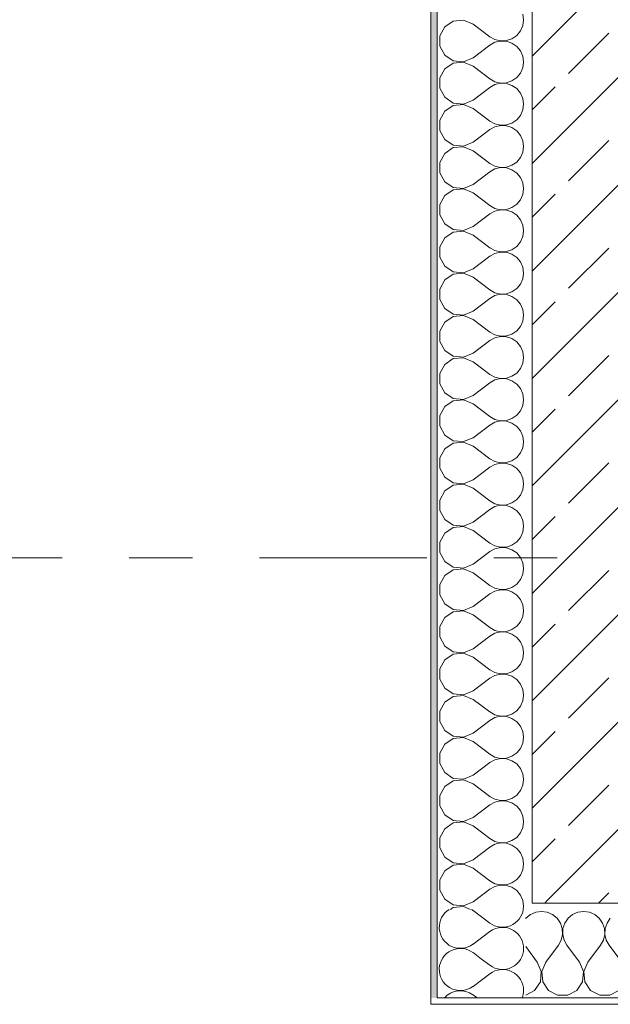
# Model space of a CAD drawing. Header units: metres. Extents: x -3.6 to 84.5, y -11 to 16.8.
# Tile 3 of 256: x -0.8 to 0.1, y -0.2 to 1.4. Entities that reach past the tile are written whole.
import ezdxf

# ---------------------------------------------------------------- set-up
doc = ezdxf.new("R2010")
doc.units = ezdxf.units.M
doc.header["$MEASUREMENT"] = 0
doc.linetypes.add('Strichlinie doppelt', pattern=[0.546806, 0.264583, -0.105833, 0.070556, -0.105833])
doc.layers.add('451 - Universal.Achsen Raster', color=7, linetype='Continuous')
doc.layers.add('604 - Struktur.Wand Aussen', color=7, linetype='Continuous')
pattern_1 = [(0, (0, 0), (0, 0.0866025), [0, -0.05]), (0, (0.025, 0.0433), (0, 0.0866025), [0, -0.05])]
pattern_2 = [(45, (0, 0), (-0.0848528, 0.0848528), []), (45, (-0.04243, 0.04243), (-0.0848528, 0.0848528), [0.09, -0.03])]

# ---------------------------------------------------------------- blocks, each defined once
blk = doc.blocks.new('*X10')
at = {"layer": '604 - Struktur.Wand Aussen', "color": 7, "linetype": 'Continuous', "lineweight": 5}
for p, q in [((-0.0948, -0.0835), (-0.0817, -0.0933)), ((-0.1083, -0.1267), (-0.0817, -0.1067)), ((-0.1083, -0.14), (-0.1017, -0.145))]:
    blk.add_line(p, q, dxfattribs=at)
for centre, start, end in [((-0.0617, -0.0667), 0, 58.2098), ((-0.0617, -0.0667), 233.1301, 0), ((-0.0617, -0.1333), 0, 126.8699), ((-0.1283, -0.1667), 53.1301, 139.4584), ((-0.1283, -0.1), 239.1821, 306.8699), ((-0.0617, -0.1333), 339.5127, 0)]:
    blk.add_arc(centre, 0.0333, start, end, dxfattribs=at)
blk = doc.blocks.new('*X11')
at = {"layer": '604 - Struktur.Wand Aussen', "color": 7, "linetype": 'Continuous', "lineweight": 5}
for p, q in [((-0.0283, 1.4), (-0.0296, 1.4091)), ((-0.0296, 1.3909), (-0.0283, 1.4)), ((-0.153, 1.3891), (-0.1607, 1.3748)), ((-0.1395, 1.3981), (-0.153, 1.3891)), ((-0.1233, 1.3996), (-0.1395, 1.3981)), ((-0.1083, 1.3933), (-0.1233, 1.3996)), ((-0.1083, 1.3933), (-0.0817, 1.3733)), ((-0.0333, 1.3825), (-0.0296, 1.3909)), ((-0.1607, 1.3748), (-0.1607, 1.3585)), ((-0.0817, 1.3733), (-0.0736, 1.3689)), ((-0.0736, 1.3689), (-0.0647, 1.3668)), ((-0.0555, 1.3672), (-0.0468, 1.3702)), ((-0.0468, 1.3702), (-0.0392, 1.3754)), ((-0.0392, 1.3754), (-0.0333, 1.3825)), ((-0.1607, 1.3585), (-0.153, 1.3442)), ((-0.1083, 1.34), (-0.0817, 1.36)), ((-0.0736, 1.3645), (-0.0817, 1.36)), ((-0.0647, 1.3665), (-0.0736, 1.3645)), ((-0.0647, 1.3668), (-0.0555, 1.3672)), ((-0.0555, 1.3661), (-0.0647, 1.3665)), ((-0.0468, 1.3631), (-0.0555, 1.3661)), ((-0.0392, 1.3579), (-0.0468, 1.3631)), ((-0.0333, 1.3509), (-0.0392, 1.3579)), ((-0.153, 1.3442), (-0.1395, 1.3352)), ((-0.1233, 1.3337), (-0.1083, 1.34)), ((-0.0296, 1.3424), (-0.0333, 1.3509)), ((-0.0283, 1.3333), (-0.0296, 1.3424)), ((-0.153, 1.3224), (-0.1607, 1.3081)), ((-0.1395, 1.3314), (-0.153, 1.3224)), ((-0.1395, 1.3352), (-0.1233, 1.3337)), ((-0.1233, 1.333), (-0.1395, 1.3314)), ((-0.1083, 1.3267), (-0.1233, 1.333)), ((-0.1083, 1.3267), (-0.0817, 1.3067)), ((-0.0333, 1.3158), (-0.0296, 1.3242)), ((-0.0296, 1.3242), (-0.0283, 1.3333)), ((-0.1607, 1.3081), (-0.1607, 1.2919)), ((-0.0817, 1.3067), (-0.0736, 1.3022)), ((-0.0468, 1.3035), (-0.0392, 1.3087)), ((-0.0392, 1.3087), (-0.0333, 1.3158)), ((-0.1607, 1.2919), (-0.153, 1.2776)), ((-0.1083, 1.2733), (-0.0817, 1.2933)), ((-0.0736, 1.2978), (-0.0817, 1.2933)), ((-0.0736, 1.3022), (-0.0647, 1.3001)), ((-0.0647, 1.2999), (-0.0736, 1.2978)), ((-0.0647, 1.3001), (-0.0555, 1.3006)), ((-0.0555, 1.2994), (-0.0647, 1.2999)), ((-0.0555, 1.3006), (-0.0468, 1.3035)), ((-0.0468, 1.2965), (-0.0555, 1.2994)), ((-0.0392, 1.2913), (-0.0468, 1.2965)), ((-0.0333, 1.2842), (-0.0392, 1.2913)), ((-0.153, 1.2776), (-0.1395, 1.2686)), ((-0.0296, 1.2758), (-0.0333, 1.2842)), ((-0.0283, 1.2667), (-0.0296, 1.2758)), ((-0.1395, 1.2648), (-0.153, 1.2558)), ((-0.1395, 1.2686), (-0.1233, 1.267)), ((-0.1233, 1.2663), (-0.1395, 1.2648)), ((-0.1233, 1.267), (-0.1083, 1.2733)), ((-0.1083, 1.26), (-0.1233, 1.2663)), ((-0.1083, 1.26), (-0.0817, 1.24)), ((-0.0296, 1.2576), (-0.0283, 1.2667)), ((-0.153, 1.2558), (-0.1607, 1.2415)), ((-0.0392, 1.2421), (-0.0333, 1.2491)), ((-0.0333, 1.2491), (-0.0296, 1.2576)), ((-0.1607, 1.2415), (-0.1607, 1.2252)), ((-0.0817, 1.24), (-0.0736, 1.2355)), ((-0.0736, 1.2311), (-0.0817, 1.2267)), ((-0.0736, 1.2355), (-0.0647, 1.2335)), ((-0.0647, 1.2332), (-0.0736, 1.2311)), ((-0.0647, 1.2335), (-0.0555, 1.2339)), ((-0.0555, 1.2328), (-0.0647, 1.2332)), ((-0.0555, 1.2339), (-0.0468, 1.2369)), ((-0.0468, 1.2298), (-0.0555, 1.2328)), ((-0.0468, 1.2369), (-0.0392, 1.2421)), ((-0.0392, 1.2246), (-0.0468, 1.2298)), ((-0.1607, 1.2252), (-0.153, 1.2109)), ((-0.1083, 1.2067), (-0.0817, 1.2267)), ((-0.0333, 1.2175), (-0.0392, 1.2246)), ((-0.0296, 1.2091), (-0.0333, 1.2175)), ((-0.153, 1.2109), (-0.1395, 1.2019)), ((-0.1395, 1.1981), (-0.153, 1.1891)), ((-0.1395, 1.2019), (-0.1233, 1.2004)), ((-0.1233, 1.1996), (-0.1395, 1.1981)), ((-0.1233, 1.2004), (-0.1083, 1.2067)), ((-0.1083, 1.1933), (-0.1233, 1.1996)), ((-0.0283, 1.2), (-0.0296, 1.2091)), ((-0.0296, 1.1909), (-0.0283, 1.2)), ((-0.153, 1.1891), (-0.1607, 1.1748)), ((-0.1083, 1.1933), (-0.0817, 1.1733)), ((-0.0392, 1.1754), (-0.0333, 1.1825)), ((-0.0333, 1.1825), (-0.0296, 1.1909)), ((-0.1607, 1.1748), (-0.1607, 1.1585)), ((-0.0817, 1.1733), (-0.0736, 1.1689)), ((-0.0736, 1.1689), (-0.0647, 1.1668)), ((-0.0647, 1.1665), (-0.0736, 1.1645)), ((-0.0647, 1.1668), (-0.0555, 1.1672)), ((-0.0555, 1.1661), (-0.0647, 1.1665)), ((-0.0555, 1.1672), (-0.0468, 1.1702)), ((-0.0468, 1.1702), (-0.0392, 1.1754)), ((-0.1607, 1.1585), (-0.153, 1.1442)), ((-0.1083, 1.14), (-0.0817, 1.16)), ((-0.0736, 1.1645), (-0.0817, 1.16)), ((-0.0468, 1.1631), (-0.0555, 1.1661)), ((-0.0392, 1.1579), (-0.0468, 1.1631)), ((-0.0333, 1.1509), (-0.0392, 1.1579)), ((-0.0296, 1.1424), (-0.0333, 1.1509)), ((-0.153, 1.1442), (-0.1395, 1.1352)), ((-0.1233, 1.1337), (-0.1083, 1.14)), ((-0.0283, 1.1333), (-0.0296, 1.1424)), ((-0.153, 1.1224), (-0.1607, 1.1081)), ((-0.1395, 1.1314), (-0.153, 1.1224)), ((-0.1395, 1.1352), (-0.1233, 1.1337)), ((-0.1233, 1.133), (-0.1395, 1.1314)), ((-0.1083, 1.1267), (-0.1233, 1.133)), ((-0.1083, 1.1267), (-0.0817, 1.1067)), ((-0.0333, 1.1158), (-0.0296, 1.1242)), ((-0.0296, 1.1242), (-0.0283, 1.1333)), ((-0.1607, 1.1081), (-0.1607, 1.0919)), ((-0.0817, 1.1067), (-0.0736, 1.1022)), ((-0.0468, 1.1035), (-0.0392, 1.1087)), ((-0.0392, 1.1087), (-0.0333, 1.1158)), ((-0.1607, 1.0919), (-0.153, 1.0776)), ((-0.1083, 1.0733), (-0.0817, 1.0933)), ((-0.0736, 1.0978), (-0.0817, 1.0933)), ((-0.0736, 1.1022), (-0.0647, 1.1001)), ((-0.0647, 1.0999), (-0.0736, 1.0978)), ((-0.0647, 1.1001), (-0.0555, 1.1006)), ((-0.0555, 1.0994), (-0.0647, 1.0999)), ((-0.0555, 1.1006), (-0.0468, 1.1035)), ((-0.0468, 1.0965), (-0.0555, 1.0994)), ((-0.0392, 1.0913), (-0.0468, 1.0965)), ((-0.0333, 1.0842), (-0.0392, 1.0913)), ((-0.153, 1.0776), (-0.1395, 1.0686)), ((-0.1233, 1.067), (-0.1083, 1.0733)), ((-0.0296, 1.0758), (-0.0333, 1.0842)), ((-0.0283, 1.0667), (-0.0296, 1.0758)), ((-0.1395, 1.0648), (-0.153, 1.0558)), ((-0.1395, 1.0686), (-0.1233, 1.067)), ((-0.1233, 1.0663), (-0.1395, 1.0648)), ((-0.1083, 1.06), (-0.1233, 1.0663)), ((-0.1083, 1.06), (-0.0817, 1.04)), ((-0.0333, 1.0491), (-0.0296, 1.0576)), ((-0.0296, 1.0576), (-0.0283, 1.0667)), ((-0.153, 1.0558), (-0.1607, 1.0415)), ((-0.0468, 1.0369), (-0.0392, 1.0421)), ((-0.0392, 1.0421), (-0.0333, 1.0491)), ((-0.1607, 1.0415), (-0.1607, 1.0252)), ((-0.1083, 1.0067), (-0.0817, 1.0267)), ((-0.0817, 1.04), (-0.0736, 1.0355)), ((-0.0736, 1.0311), (-0.0817, 1.0267)), ((-0.0736, 1.0355), (-0.0647, 1.0335)), ((-0.0647, 1.0332), (-0.0736, 1.0311)), ((-0.0647, 1.0335), (-0.0555, 1.0339)), ((-0.0555, 1.0328), (-0.0647, 1.0332)), ((-0.0555, 1.0339), (-0.0468, 1.0369)), ((-0.0468, 1.0298), (-0.0555, 1.0328)), ((-0.0392, 1.0246), (-0.0468, 1.0298)), ((-0.1607, 1.0252), (-0.153, 1.0109)), ((-0.153, 1.0109), (-0.1395, 1.0019)), ((-0.0333, 1.0175), (-0.0392, 1.0246)), ((-0.0296, 1.0091), (-0.0333, 1.0175)), ((-0.1395, 0.9981), (-0.153, 0.9891)), ((-0.1395, 1.0019), (-0.1233, 1.0004)), ((-0.1233, 0.9996), (-0.1395, 0.9981)), ((-0.1233, 1.0004), (-0.1083, 1.0067)), ((-0.1083, 0.9933), (-0.1233, 0.9996)), ((-0.0283, 1), (-0.0296, 1.0091)), ((-0.0296, 0.9909), (-0.0283, 1)), ((-0.153, 0.9891), (-0.1607, 0.9748)), ((-0.1083, 0.9933), (-0.0817, 0.9733)), ((-0.0392, 0.9754), (-0.0333, 0.9825)), ((-0.0333, 0.9825), (-0.0296, 0.9909)), ((-0.1607, 0.9748), (-0.1607, 0.9585)), ((-0.0817, 0.9733), (-0.0736, 0.9689)), ((-0.0736, 0.9645), (-0.0817, 0.96)), ((-0.0736, 0.9689), (-0.0647, 0.9668)), ((-0.0647, 0.9665), (-0.0736, 0.9645)), ((-0.0647, 0.9668), (-0.0555, 0.9672)), ((-0.0555, 0.9661), (-0.0647, 0.9665)), ((-0.0555, 0.9672), (-0.0468, 0.9702)), ((-0.0468, 0.9631), (-0.0555, 0.9661)), ((-0.0468, 0.9702), (-0.0392, 0.9754)), ((-0.1607, 0.9585), (-0.153, 0.9442)), ((-0.1083, 0.94), (-0.0817, 0.96)), ((-0.0392, 0.9579), (-0.0468, 0.9631)), ((-0.0333, 0.9509), (-0.0392, 0.9579)), ((-0.0296, 0.9424), (-0.0333, 0.9509)), ((-0.153, 0.9442), (-0.1395, 0.9352)), ((-0.1395, 0.9352), (-0.1233, 0.9337)), ((-0.1233, 0.9337), (-0.1083, 0.94)), ((-0.0283, 0.9333), (-0.0296, 0.9424)), ((-0.0296, 0.9242), (-0.0283, 0.9333)), ((-0.153, 0.9224), (-0.1607, 0.9081)), ((-0.1395, 0.9314), (-0.153, 0.9224)), ((-0.1233, 0.933), (-0.1395, 0.9314)), ((-0.1083, 0.9267), (-0.1233, 0.933)), ((-0.1083, 0.9267), (-0.0817, 0.9067)), ((-0.0333, 0.9158), (-0.0296, 0.9242)), ((-0.1607, 0.9081), (-0.1607, 0.8919)), ((-0.0817, 0.9067), (-0.0736, 0.9022)), ((-0.0736, 0.9022), (-0.0647, 0.9001)), ((-0.0555, 0.9006), (-0.0468, 0.9035)), ((-0.0468, 0.9035), (-0.0392, 0.9087)), ((-0.0392, 0.9087), (-0.0333, 0.9158)), ((-0.1607, 0.8919), (-0.153, 0.8776)), ((-0.1083, 0.8733), (-0.0817, 0.8933)), ((-0.0736, 0.8978), (-0.0817, 0.8933)), ((-0.0647, 0.8999), (-0.0736, 0.8978)), ((-0.0647, 0.9001), (-0.0555, 0.9006)), ((-0.0555, 0.8994), (-0.0647, 0.8999)), ((-0.0468, 0.8965), (-0.0555, 0.8994)), ((-0.0392, 0.8913), (-0.0468, 0.8965)), ((-0.0333, 0.8842), (-0.0392, 0.8913)), ((-0.153, 0.8776), (-0.1395, 0.8686)), ((-0.1233, 0.867), (-0.1083, 0.8733)), ((-0.0296, 0.8758), (-0.0333, 0.8842)), ((-0.0283, 0.8667), (-0.0296, 0.8758)), ((-0.153, 0.8558), (-0.1607, 0.8415)), ((-0.1395, 0.8648), (-0.153, 0.8558)), ((-0.1395, 0.8686), (-0.1233, 0.867)), ((-0.1233, 0.8663), (-0.1395, 0.8648)), ((-0.1083, 0.86), (-0.1233, 0.8663)), ((-0.1083, 0.86), (-0.0817, 0.84)), ((-0.0333, 0.8491), (-0.0296, 0.8576)), ((-0.0296, 0.8576), (-0.0283, 0.8667)), ((-0.1607, 0.8415), (-0.1607, 0.8252)), ((-0.0817, 0.84), (-0.0736, 0.8355)), ((-0.0468, 0.8369), (-0.0392, 0.8421)), ((-0.0392, 0.8421), (-0.0333, 0.8491)), ((-0.1607, 0.8252), (-0.153, 0.8109)), ((-0.1083, 0.8067), (-0.0817, 0.8267)), ((-0.0736, 0.8311), (-0.0817, 0.8267)), ((-0.0736, 0.8355), (-0.0647, 0.8335)), ((-0.0647, 0.8332), (-0.0736, 0.8311)), ((-0.0647, 0.8335), (-0.0555, 0.8339)), ((-0.0555, 0.8328), (-0.0647, 0.8332)), ((-0.0555, 0.8339), (-0.0468, 0.8369)), ((-0.0468, 0.8298), (-0.0555, 0.8328)), ((-0.0392, 0.8246), (-0.0468, 0.8298)), ((-0.0333, 0.8175), (-0.0392, 0.8246)), ((-0.153, 0.8109), (-0.1395, 0.8019)), ((-0.0296, 0.8091), (-0.0333, 0.8175)), ((-0.0283, 0.8), (-0.0296, 0.8091)), ((-0.1395, 0.7981), (-0.153, 0.7891)), ((-0.1395, 0.8019), (-0.1233, 0.8004)), ((-0.1233, 0.7996), (-0.1395, 0.7981)), ((-0.1233, 0.8004), (-0.1083, 0.8067)), ((-0.1083, 0.7933), (-0.1233, 0.7996)), ((-0.1083, 0.7933), (-0.0817, 0.7733)), ((-0.0296, 0.7909), (-0.0283, 0.8)), ((-0.153, 0.7891), (-0.1607, 0.7748)), ((-0.0392, 0.7754), (-0.0333, 0.7825)), ((-0.0333, 0.7825), (-0.0296, 0.7909)), ((-0.1607, 0.7748), (-0.1607, 0.7585)), ((-0.0817, 0.7733), (-0.0736, 0.7689)), ((-0.0736, 0.7645), (-0.0817, 0.76)), ((-0.0736, 0.7689), (-0.0647, 0.7668)), ((-0.0647, 0.7665), (-0.0736, 0.7645)), ((-0.0647, 0.7668), (-0.0555, 0.7672)), ((-0.0555, 0.7661), (-0.0647, 0.7665)), ((-0.0555, 0.7672), (-0.0468, 0.7702)), ((-0.0468, 0.7631), (-0.0555, 0.7661)), ((-0.0468, 0.7702), (-0.0392, 0.7754)), ((-0.0392, 0.7579), (-0.0468, 0.7631)), ((-0.1607, 0.7585), (-0.153, 0.7442)), ((-0.1083, 0.74), (-0.0817, 0.76)), ((-0.0333, 0.7509), (-0.0392, 0.7579)), ((-0.0296, 0.7424), (-0.0333, 0.7509)), ((-0.153, 0.7442), (-0.1395, 0.7352)), ((-0.1395, 0.7314), (-0.153, 0.7224)), ((-0.1395, 0.7352), (-0.1233, 0.7337)), ((-0.1233, 0.733), (-0.1395, 0.7314)), ((-0.1233, 0.7337), (-0.1083, 0.74)), ((-0.1083, 0.7267), (-0.1233, 0.733)), ((-0.0283, 0.7333), (-0.0296, 0.7424)), ((-0.0296, 0.7242), (-0.0283, 0.7333)), ((-0.153, 0.7224), (-0.1607, 0.7081)), ((-0.1083, 0.7267), (-0.0817, 0.7067)), ((-0.0392, 0.7087), (-0.0333, 0.7158)), ((-0.0333, 0.7158), (-0.0296, 0.7242)), ((-0.1607, 0.7081), (-0.1607, 0.6919)), ((-0.0817, 0.7067), (-0.0736, 0.7022)), ((-0.0736, 0.7022), (-0.0647, 0.7001)), ((-0.0647, 0.6999), (-0.0736, 0.6978)), ((-0.0647, 0.7001), (-0.0555, 0.7006)), ((-0.0555, 0.6994), (-0.0647, 0.6999)), ((-0.0555, 0.7006), (-0.0468, 0.7035)), ((-0.0468, 0.7035), (-0.0392, 0.7087)), ((-0.1607, 0.6919), (-0.153, 0.6776)), ((-0.1083, 0.6733), (-0.0817, 0.6933)), ((-0.0736, 0.6978), (-0.0817, 0.6933)), ((-0.0468, 0.6965), (-0.0555, 0.6994)), ((-0.0392, 0.6913), (-0.0468, 0.6965)), ((-0.0333, 0.6842), (-0.0392, 0.6913)), ((-0.153, 0.6776), (-0.1395, 0.6686)), ((-0.1233, 0.667), (-0.1083, 0.6733)), ((-0.0296, 0.6758), (-0.0333, 0.6842)), ((-0.0283, 0.6667), (-0.0296, 0.6758)), ((-0.153, 0.6558), (-0.1607, 0.6415)), ((-0.1395, 0.6648), (-0.153, 0.6558)), ((-0.1395, 0.6686), (-0.1233, 0.667)), ((-0.1233, 0.6663), (-0.1395, 0.6648)), ((-0.1083, 0.66), (-0.1233, 0.6663)), ((-0.1083, 0.66), (-0.0817, 0.64)), ((-0.0333, 0.6491), (-0.0296, 0.6576)), ((-0.0296, 0.6576), (-0.0283, 0.6667)), ((-0.1607, 0.6415), (-0.1607, 0.6252)), ((-0.0817, 0.64), (-0.0736, 0.6355)), ((-0.0468, 0.6369), (-0.0392, 0.6421)), ((-0.0392, 0.6421), (-0.0333, 0.6491)), ((-0.1607, 0.6252), (-0.153, 0.6109)), ((-0.1083, 0.6067), (-0.0817, 0.6267)), ((-0.0736, 0.6311), (-0.0817, 0.6267)), ((-0.0736, 0.6355), (-0.0647, 0.6335)), ((-0.0647, 0.6332), (-0.0736, 0.6311)), ((-0.0647, 0.6335), (-0.0555, 0.6339)), ((-0.0555, 0.6328), (-0.0647, 0.6332)), ((-0.0555, 0.6339), (-0.0468, 0.6369)), ((-0.0468, 0.6298), (-0.0555, 0.6328)), ((-0.0392, 0.6246), (-0.0468, 0.6298)), ((-0.0333, 0.6175), (-0.0392, 0.6246)), ((-0.153, 0.6109), (-0.1395, 0.6019)), ((-0.1233, 0.6004), (-0.1083, 0.6067)), ((-0.0296, 0.6091), (-0.0333, 0.6175)), ((-0.0283, 0.6), (-0.0296, 0.6091)), ((-0.1395, 0.5981), (-0.153, 0.5891)), ((-0.1395, 0.6019), (-0.1233, 0.6004)), ((-0.1233, 0.5996), (-0.1395, 0.5981)), ((-0.1083, 0.5933), (-0.1233, 0.5996)), ((-0.1083, 0.5933), (-0.0817, 0.5733)), ((-0.0296, 0.5909), (-0.0283, 0.6)), ((-0.153, 0.5891), (-0.1607, 0.5748)), ((-0.0392, 0.5754), (-0.0333, 0.5825)), ((-0.0333, 0.5825), (-0.0296, 0.5909)), ((-0.1607, 0.5748), (-0.1607, 0.5585)), ((-0.1083, 0.54), (-0.0817, 0.56)), ((-0.0817, 0.5733), (-0.0736, 0.5689)), ((-0.0736, 0.5645), (-0.0817, 0.56)), ((-0.0736, 0.5689), (-0.0647, 0.5668)), ((-0.0647, 0.5665), (-0.0736, 0.5645)), ((-0.0647, 0.5668), (-0.0555, 0.5672)), ((-0.0555, 0.5661), (-0.0647, 0.5665)), ((-0.0555, 0.5672), (-0.0468, 0.5702)), ((-0.0468, 0.5631), (-0.0555, 0.5661)), ((-0.0468, 0.5702), (-0.0392, 0.5754)), ((-0.0392, 0.5579), (-0.0468, 0.5631)), ((-0.1607, 0.5585), (-0.153, 0.5442)), ((-0.0333, 0.5509), (-0.0392, 0.5579)), ((-0.0296, 0.5424), (-0.0333, 0.5509)), ((-0.153, 0.5442), (-0.1395, 0.5352)), ((-0.1395, 0.5314), (-0.153, 0.5224)), ((-0.1395, 0.5352), (-0.1233, 0.5337)), ((-0.1233, 0.533), (-0.1395, 0.5314)), ((-0.1233, 0.5337), (-0.1083, 0.54)), ((-0.1083, 0.5267), (-0.1233, 0.533)), ((-0.0283, 0.5333), (-0.0296, 0.5424)), ((-0.0296, 0.5242), (-0.0283, 0.5333)), ((-0.153, 0.5224), (-0.1607, 0.5081)), ((-0.1083, 0.5267), (-0.0817, 0.5067)), ((-0.0392, 0.5087), (-0.0333, 0.5158)), ((-0.0333, 0.5158), (-0.0296, 0.5242)), ((-0.1607, 0.5081), (-0.1607, 0.4919)), ((-0.0817, 0.5067), (-0.0736, 0.5022)), ((-0.0736, 0.4978), (-0.0817, 0.4933)), ((-0.0736, 0.5022), (-0.0647, 0.5001)), ((-0.0647, 0.4999), (-0.0736, 0.4978)), ((-0.0647, 0.5001), (-0.0555, 0.5006)), ((-0.0555, 0.4994), (-0.0647, 0.4999)), ((-0.0555, 0.5006), (-0.0468, 0.5035)), ((-0.0468, 0.4965), (-0.0555, 0.4994)), ((-0.0468, 0.5035), (-0.0392, 0.5087)), ((-0.1607, 0.4919), (-0.153, 0.4776)), ((-0.1083, 0.4733), (-0.0817, 0.4933)), ((-0.0392, 0.4913), (-0.0468, 0.4965)), ((-0.0333, 0.4842), (-0.0392, 0.4913)), ((-0.0296, 0.4758), (-0.0333, 0.4842)), ((-0.153, 0.4776), (-0.1395, 0.4686)), ((-0.1395, 0.4686), (-0.1233, 0.467)), ((-0.1233, 0.467), (-0.1083, 0.4733)), ((-0.0283, 0.4667), (-0.0296, 0.4758)), ((-0.0296, 0.4576), (-0.0283, 0.4667)), ((-0.153, 0.4558), (-0.1607, 0.4415)), ((-0.1395, 0.4648), (-0.153, 0.4558)), ((-0.1233, 0.4663), (-0.1395, 0.4648)), ((-0.1083, 0.46), (-0.1233, 0.4663)), ((-0.1083, 0.46), (-0.0817, 0.44)), ((-0.0333, 0.4491), (-0.0296, 0.4576)), ((-0.1607, 0.4415), (-0.1607, 0.4252)), ((-0.0817, 0.44), (-0.0736, 0.4355)), ((-0.0736, 0.4355), (-0.0647, 0.4335)), ((-0.0555, 0.4339), (-0.0468, 0.4369)), ((-0.0468, 0.4369), (-0.0392, 0.4421)), ((-0.0392, 0.4421), (-0.0333, 0.4491)), ((-0.1607, 0.4252), (-0.153, 0.4109)), ((-0.1083, 0.4067), (-0.0817, 0.4267)), ((-0.0736, 0.4311), (-0.0817, 0.4267)), ((-0.0647, 0.4332), (-0.0736, 0.4311)), ((-0.0647, 0.4335), (-0.0555, 0.4339)), ((-0.0555, 0.4328), (-0.0647, 0.4332)), ((-0.0468, 0.4298), (-0.0555, 0.4328)), ((-0.0392, 0.4246), (-0.0468, 0.4298)), ((-0.0333, 0.4175), (-0.0392, 0.4246)), ((-0.153, 0.4109), (-0.1395, 0.4019)), ((-0.1233, 0.4004), (-0.1083, 0.4067)), ((-0.0296, 0.4091), (-0.0333, 0.4175)), ((-0.0283, 0.4), (-0.0296, 0.4091)), ((-0.153, 0.3891), (-0.1607, 0.3748)), ((-0.1395, 0.3981), (-0.153, 0.3891)), ((-0.1395, 0.4019), (-0.1233, 0.4004)), ((-0.1233, 0.3996), (-0.1395, 0.3981)), ((-0.1083, 0.3933), (-0.1233, 0.3996)), ((-0.1083, 0.3933), (-0.0817, 0.3733)), ((-0.0333, 0.3825), (-0.0296, 0.3909)), ((-0.0296, 0.3909), (-0.0283, 0.4)), ((-0.1607, 0.3748), (-0.1607, 0.3585)), ((-0.0817, 0.3733), (-0.0736, 0.3689)), ((-0.0468, 0.3702), (-0.0392, 0.3754)), ((-0.0392, 0.3754), (-0.0333, 0.3825)), ((-0.1607, 0.3585), (-0.153, 0.3442)), ((-0.1083, 0.34), (-0.0817, 0.36)), ((-0.0736, 0.3645), (-0.0817, 0.36)), ((-0.0736, 0.3689), (-0.0647, 0.3668)), ((-0.0647, 0.3665), (-0.0736, 0.3645)), ((-0.0647, 0.3668), (-0.0555, 0.3672)), ((-0.0555, 0.3661), (-0.0647, 0.3665)), ((-0.0555, 0.3672), (-0.0468, 0.3702)), ((-0.0468, 0.3631), (-0.0555, 0.3661)), ((-0.0392, 0.3579), (-0.0468, 0.3631)), ((-0.0333, 0.3509), (-0.0392, 0.3579)), ((-0.153, 0.3442), (-0.1395, 0.3352)), ((-0.0296, 0.3424), (-0.0333, 0.3509)), ((-0.0283, 0.3333), (-0.0296, 0.3424)), ((-0.1395, 0.3314), (-0.153, 0.3224)), ((-0.1395, 0.3352), (-0.1233, 0.3337)), ((-0.1233, 0.333), (-0.1395, 0.3314)), ((-0.1233, 0.3337), (-0.1083, 0.34)), ((-0.1083, 0.3267), (-0.1233, 0.333)), ((-0.1083, 0.3267), (-0.0817, 0.3067)), ((-0.0296, 0.3242), (-0.0283, 0.3333)), ((-0.153, 0.3224), (-0.1607, 0.3081)), ((-0.0392, 0.3087), (-0.0333, 0.3158)), ((-0.0333, 0.3158), (-0.0296, 0.3242)), ((-0.1607, 0.3081), (-0.1607, 0.2919)), ((-0.0817, 0.3067), (-0.0736, 0.3022)), ((-0.0736, 0.2978), (-0.0817, 0.2933)), ((-0.0736, 0.3022), (-0.0647, 0.3001)), ((-0.0647, 0.2999), (-0.0736, 0.2978)), ((-0.0647, 0.3001), (-0.0555, 0.3006)), ((-0.0555, 0.2994), (-0.0647, 0.2999)), ((-0.0555, 0.3006), (-0.0468, 0.3035)), ((-0.0468, 0.2965), (-0.0555, 0.2994)), ((-0.0468, 0.3035), (-0.0392, 0.3087)), ((-0.0392, 0.2913), (-0.0468, 0.2965)), ((-0.1607, 0.2919), (-0.153, 0.2776)), ((-0.1083, 0.2733), (-0.0817, 0.2933)), ((-0.0333, 0.2842), (-0.0392, 0.2913)), ((-0.0296, 0.2758), (-0.0333, 0.2842)), ((-0.153, 0.2776), (-0.1395, 0.2686)), ((-0.1395, 0.2648), (-0.153, 0.2558)), ((-0.1395, 0.2686), (-0.1233, 0.267)), ((-0.1233, 0.2663), (-0.1395, 0.2648)), ((-0.1233, 0.267), (-0.1083, 0.2733)), ((-0.1083, 0.26), (-0.1233, 0.2663)), ((-0.0283, 0.2667), (-0.0296, 0.2758)), ((-0.0296, 0.2576), (-0.0283, 0.2667)), ((-0.153, 0.2558), (-0.1607, 0.2415)), ((-0.1083, 0.26), (-0.0817, 0.24)), ((-0.0392, 0.2421), (-0.0333, 0.2491)), ((-0.0333, 0.2491), (-0.0296, 0.2576)), ((-0.1607, 0.2415), (-0.1607, 0.2252)), ((-0.0817, 0.24), (-0.0736, 0.2355)), ((-0.0736, 0.2355), (-0.0647, 0.2335)), ((-0.0647, 0.2335), (-0.0555, 0.2339)), ((-0.0555, 0.2339), (-0.0468, 0.2369)), ((-0.0468, 0.2369), (-0.0392, 0.2421)), ((-0.1607, 0.2252), (-0.153, 0.2109)), ((-0.1083, 0.2067), (-0.0817, 0.2267)), ((-0.0736, 0.2311), (-0.0817, 0.2267)), ((-0.0647, 0.2332), (-0.0736, 0.2311)), ((-0.0555, 0.2328), (-0.0647, 0.2332)), ((-0.0468, 0.2298), (-0.0555, 0.2328)), ((-0.0392, 0.2246), (-0.0468, 0.2298)), ((-0.0333, 0.2175), (-0.0392, 0.2246)), ((-0.153, 0.2109), (-0.1395, 0.2019)), ((-0.1233, 0.2004), (-0.1083, 0.2067)), ((-0.0296, 0.2091), (-0.0333, 0.2175)), ((-0.0283, 0.2), (-0.0296, 0.2091)), ((-0.153, 0.1891), (-0.1607, 0.1748)), ((-0.1395, 0.1981), (-0.153, 0.1891)), ((-0.1395, 0.2019), (-0.1233, 0.2004)), ((-0.1233, 0.1996), (-0.1395, 0.1981)), ((-0.1083, 0.1933), (-0.1233, 0.1996)), ((-0.1083, 0.1933), (-0.0817, 0.1733)), ((-0.0333, 0.1825), (-0.0296, 0.1909)), ((-0.0296, 0.1909), (-0.0283, 0.2)), ((-0.1607, 0.1748), (-0.1607, 0.1585)), ((-0.0817, 0.1733), (-0.0736, 0.1689)), ((-0.0468, 0.1702), (-0.0392, 0.1754)), ((-0.0392, 0.1754), (-0.0333, 0.1825)), ((-0.1607, 0.1585), (-0.153, 0.1442)), ((-0.1083, 0.14), (-0.0817, 0.16)), ((-0.0736, 0.1645), (-0.0817, 0.16)), ((-0.0736, 0.1689), (-0.0647, 0.1668)), ((-0.0647, 0.1665), (-0.0736, 0.1645)), ((-0.0647, 0.1668), (-0.0555, 0.1672)), ((-0.0555, 0.1661), (-0.0647, 0.1665)), ((-0.0555, 0.1672), (-0.0468, 0.1702)), ((-0.0468, 0.1631), (-0.0555, 0.1661)), ((-0.0392, 0.1579), (-0.0468, 0.1631)), ((-0.0333, 0.1509), (-0.0392, 0.1579)), ((-0.153, 0.1442), (-0.1395, 0.1352)), ((-0.1233, 0.1337), (-0.1083, 0.14)), ((-0.0296, 0.1424), (-0.0333, 0.1509)), ((-0.0283, 0.1333), (-0.0296, 0.1424)), ((-0.1395, 0.1314), (-0.153, 0.1224)), ((-0.1395, 0.1352), (-0.1233, 0.1337)), ((-0.1233, 0.133), (-0.1395, 0.1314)), ((-0.1083, 0.1267), (-0.1233, 0.133)), ((-0.1083, 0.1267), (-0.0817, 0.1067)), ((-0.0296, 0.1242), (-0.0283, 0.1333)), ((-0.153, 0.1224), (-0.1607, 0.1081)), ((-0.0392, 0.1087), (-0.0333, 0.1158)), ((-0.0333, 0.1158), (-0.0296, 0.1242)), ((-0.1607, 0.1081), (-0.1607, 0.0919)), ((-0.1083, 0.0733), (-0.0817, 0.0933)), ((-0.0817, 0.1067), (-0.0736, 0.1022)), ((-0.0736, 0.0978), (-0.0817, 0.0933)), ((-0.0736, 0.1022), (-0.0647, 0.1001)), ((-0.0647, 0.0999), (-0.0736, 0.0978)), ((-0.0647, 0.1001), (-0.0555, 0.1006)), ((-0.0555, 0.0994), (-0.0647, 0.0999)), ((-0.0555, 0.1006), (-0.0468, 0.1035)), ((-0.0468, 0.0965), (-0.0555, 0.0994)), ((-0.0468, 0.1035), (-0.0392, 0.1087)), ((-0.0392, 0.0913), (-0.0468, 0.0965)), ((-0.1607, 0.0919), (-0.153, 0.0776)), ((-0.0333, 0.0842), (-0.0392, 0.0913)), ((-0.0296, 0.0758), (-0.0333, 0.0842)), ((-0.153, 0.0776), (-0.1395, 0.0686)), ((-0.1395, 0.0648), (-0.153, 0.0558)), ((-0.1395, 0.0686), (-0.1233, 0.067)), ((-0.1233, 0.0663), (-0.1395, 0.0648)), ((-0.1233, 0.067), (-0.1083, 0.0733)), ((-0.1083, 0.06), (-0.1233, 0.0663)), ((-0.0283, 0.0667), (-0.0296, 0.0758)), ((-0.0296, 0.0576), (-0.0283, 0.0667)), ((-0.153, 0.0558), (-0.1607, 0.0415)), ((-0.1083, 0.06), (-0.0817, 0.04)), ((-0.0392, 0.0421), (-0.0333, 0.0491)), ((-0.0333, 0.0491), (-0.0296, 0.0576)), ((-0.1607, 0.0415), (-0.1607, 0.0252)), ((-0.0817, 0.04), (-0.0736, 0.0355)), ((-0.0736, 0.0311), (-0.0817, 0.0267)), ((-0.0736, 0.0355), (-0.0647, 0.0335)), ((-0.0647, 0.0332), (-0.0736, 0.0311)), ((-0.0647, 0.0335), (-0.0555, 0.0339)), ((-0.0555, 0.0328), (-0.0647, 0.0332)), ((-0.0555, 0.0339), (-0.0468, 0.0369)), ((-0.0468, 0.0298), (-0.0555, 0.0328)), ((-0.0468, 0.0369), (-0.0392, 0.0421)), ((-0.1607, 0.0252), (-0.153, 0.0109)), ((-0.1083, 0.0067), (-0.0817, 0.0267)), ((-0.0392, 0.0246), (-0.0468, 0.0298)), ((-0.0333, 0.0175), (-0.0392, 0.0246)), ((-0.0296, 0.0091), (-0.0333, 0.0175)), ((-0.153, 0.0109), (-0.1395, 0.0019)), ((-0.1395, 0.0019), (-0.1233, 0.0004)), ((-0.1233, 0.0004), (-0.1083, 0.0067)), ((-0.0283, 0), (-0.0296, 0.0091)), ((-0.029, -0.005), (-0.0283, 0)), ((-0.1395, -0.0019), (-0.1441, -0.005)), ((-0.1233, -0.0004), (-0.1395, -0.0019)), ((-0.1123, -0.005), (-0.1233, -0.0004))]:
    blk.add_line(p, q, dxfattribs=at)
blk = doc.blocks.new('*X12')
at = {"layer": '604 - Struktur.Wand Aussen', "color": 7, "linetype": 'Continuous', "lineweight": 5}
for p, q in [((-0.1083, -0.0067), (-0.0817, -0.0267)), ((-0.1083, -0.06), (-0.0817, -0.04)), ((-0.1083, -0.0733), (-0.0948, -0.0835))]:
    blk.add_line(p, q, dxfattribs=at)
for centre, start, end in [((-0.1283, -0.0333), 121.7883, 306.8699), ((-0.1283, -0.0333), 53.1301, 58.2117), ((-0.0617, 0), 233.1301, 351.3731), ((-0.0617, -0.0667), 58.2098, 126.8699), ((-0.1283, -0.1), 53.1301, 239.1821)]:
    blk.add_arc(centre, 0.0333, start, end, dxfattribs=at)
blk = doc.blocks.new('*X72')
at = {"layer": '604 - Struktur.Wand Aussen', "color": 7, "linetype": 'Continuous', "lineweight": 5}
for p, q in [((-0.0175, -0.0133), (-0.0246, -0.0192)), ((-0.015, -0.0122), (-0.0175, -0.0133)), ((-0.0246, -0.0192), (-0.025, -0.0198))]:
    blk.add_line(p, q, dxfattribs=at)
blk = doc.blocks.new('*X73')
at = {"layer": '604 - Struktur.Wand Aussen', "color": 7, "linetype": 'Continuous', "lineweight": 5}
blk.add_line((-0.0146, -0.012), (-0.015, -0.0122), dxfattribs=at)
blk = doc.blocks.new('*X74')
at = {"layer": '604 - Struktur.Wand Aussen', "color": 7, "linetype": 'Continuous', "lineweight": 5}
for p, q in [((-0.0091, -0.0096), (-0.0146, -0.012)), ((0, -0.0083), (-0.0091, -0.0096)), ((0.0091, -0.0096), (0, -0.0083)), ((0.0175, -0.0133), (0.0091, -0.0096)), ((0.0246, -0.0192), (0.0175, -0.0133)), ((0.0491, -0.0133), (0.0421, -0.0192)), ((0.0576, -0.0096), (0.0491, -0.0133)), ((0.0667, -0.0083), (0.0576, -0.0096)), ((0.0758, -0.0096), (0.0667, -0.0083)), ((0.0842, -0.0133), (0.0758, -0.0096)), ((0.0913, -0.0192), (0.0842, -0.0133)), ((0.0298, -0.0268), (0.0246, -0.0192)), ((0.0328, -0.0355), (0.0298, -0.0268)), ((0.0369, -0.0268), (0.0339, -0.0355)), ((0.0421, -0.0192), (0.0369, -0.0268)), ((0.0965, -0.0268), (0.0913, -0.0192)), ((0.0994, -0.0355), (0.0965, -0.0268)), ((0.1035, -0.0268), (0.1006, -0.0355)), ((0.1087, -0.0192), (0.1035, -0.0268)), ((0.0311, -0.0536), (0.0332, -0.0447)), ((0.0332, -0.0447), (0.0328, -0.0355)), ((0.0339, -0.0355), (0.0335, -0.0447)), ((0.0335, -0.0447), (0.0355, -0.0536)), ((0.0978, -0.0536), (0.0999, -0.0447)), ((0.0999, -0.0447), (0.0994, -0.0355)), ((0.1006, -0.0355), (0.1001, -0.0447)), ((0.1001, -0.0447), (0.1022, -0.0536)), ((0.0067, -0.0883), (0.0267, -0.0617)), ((0.0267, -0.0617), (0.0311, -0.0536)), ((0.0355, -0.0536), (0.04, -0.0617)), ((0.06, -0.0883), (0.04, -0.0617)), ((0.0733, -0.0883), (0.0933, -0.0617)), ((0.0933, -0.0617), (0.0978, -0.0536)), ((0.1022, -0.0536), (0.1067, -0.0617)), ((0.1267, -0.0883), (0.1067, -0.0617)), ((-0.0067, -0.0883), (-0.025, -0.0639)), ((-0.0004, -0.1033), (-0.0067, -0.0883)), ((0.0067, -0.0883), (0.0004, -0.1033)), ((0.0663, -0.1033), (0.06, -0.0883)), ((0.0733, -0.0883), (0.067, -0.1033)), ((-0.0019, -0.1195), (-0.0004, -0.1033)), ((0.0004, -0.1033), (0.0019, -0.1195)), ((0.0648, -0.1195), (0.0663, -0.1033)), ((0.067, -0.1033), (0.0686, -0.1195)), ((-0.0109, -0.133), (-0.0019, -0.1195)), ((0.0019, -0.1195), (0.0109, -0.133)), ((0.0558, -0.133), (0.0648, -0.1195)), ((0.0686, -0.1195), (0.0776, -0.133)), ((-0.025, -0.1405), (-0.0109, -0.133)), ((0.0109, -0.133), (0.0252, -0.1407)), ((0.0415, -0.1407), (0.0558, -0.133)), ((0.0776, -0.133), (0.0919, -0.1407)), ((0.1081, -0.1407), (0.1224, -0.133)), ((0.0252, -0.1407), (0.0415, -0.1407)), ((0.0919, -0.1407), (0.1081, -0.1407))]:
    blk.add_line(p, q, dxfattribs=at)

msp = doc.modelspace()

# ---------------------------------------------------------------- hatches: boundary and pattern name
at = {"layer": '604 - Struktur.Wand Aussen', "linetype": 'Continuous', "lineweight": 0, "true_color": 0x000000}
h = msp.add_hatch(dxfattribs=at)
h.set_pattern_fill('Verputz_0001', color=18, style=0, pattern_type=2)
h.set_pattern_definition(pattern_1)
h.paths.add_polyline_path([(-0.165, -0.145), (-0.165, 5.33), (-0.175, 5.33), (-0.175, -0.145)])
h = msp.add_hatch(dxfattribs=at)
h.set_pattern_fill('Beton__Stahlbeton_0001', color=18, style=0, pattern_type=2)
h.set_pattern_definition(pattern_2)
h.paths.add_polyline_path([(0.225, 0.245), (0.225, 5.33), (-0.015, 5.33), (-0.015, 0.245)])
h = msp.add_hatch(dxfattribs=at)
h.set_pattern_fill('Beton__Stahlbeton_0001', color=18, style=0, pattern_type=2)
h.set_pattern_definition(pattern_2)
h.paths.add_polyline_path([(0.0045, 0.005), (0.225, 0.2015), (0.225, 0.245), (-0.015, 0.245), (-0.015, 0.005)])
h = msp.add_hatch(dxfattribs=at)
h.set_pattern_fill('Beton__Stahlbeton_0001', color=18, style=0, pattern_type=2)
h.set_pattern_definition(pattern_2)
h.paths.add_polyline_path([(0.225, 0.2015), (0.0045, 0.005), (0.225, 0.005)])
h = msp.add_hatch(dxfattribs=at)
h.set_pattern_fill('Verputz_0001', color=18, style=0, pattern_type=2)
h.set_pattern_definition(pattern_1)
h.paths.add_polyline_path([(-0.175, -0.145), (-0.175, -0.155), (-0.165, -0.1461), (-0.165, -0.145)])
h = msp.add_hatch(dxfattribs=at)
h.set_pattern_fill('Verputz_0001', color=18, style=0, pattern_type=2)
h.set_pattern_definition(pattern_1)
h.paths.add_polyline_path([(-0.175, -0.155), (-0.165, -0.155), (-0.165, -0.1461)])
h = msp.add_hatch(dxfattribs=at)
h.set_pattern_fill('Verputz_0001', color=18, style=0, pattern_type=2)
h.set_pattern_definition(pattern_1)
h.paths.add_polyline_path([(-0.165, -0.145), (-0.165, -0.1461), (-0.1638, -0.145)])
h = msp.add_hatch(dxfattribs=at)
h.set_pattern_fill('Verputz_0001', color=18, style=0, pattern_type=2)
h.set_pattern_definition(pattern_1)
h.paths.add_polyline_path([(-0.165, -0.1461), (-0.165, -0.155), (1.11, -0.155), (1.11, -0.145), (-0.1638, -0.145)])

# ---------------------------------------------------------------- linework, layer by layer
at = {"layer": '451 - Universal.Achsen Raster', "color": 160, "linetype": 'Strichlinie doppelt', "lineweight": 9, "true_color": 0x3232ff}
msp.add_line((64.935, 0.55), (-3.175, 0.55), dxfattribs=at)
at = {"layer": '604 - Struktur.Wand Aussen', "color": 7, "linetype": 'Continuous', "lineweight": 13}
for p, q in [((-0.165, 5.33), (-0.165, -0.005)), ((-0.015, 0.005), (0.0045, 0.005)), ((-0.015, 0.005), (0.0045, 0.005)), ((0.0045, 0.005), (0.225, 0.005)), ((0.0045, 0.005), (0.225, 0.005)), ((-0.165, -0.005), (-0.165, -0.145))]:
    msp.add_line(p, q, dxfattribs=at)
at = {"layer": '604 - Struktur.Wand Aussen', "color": 7, "linetype": 'Continuous', "lineweight": 18}
for p, q in [((-0.015, 5.33), (-0.015, 0.245)), ((-0.015, 0.245), (-0.015, 0.005))]:
    msp.add_line(p, q, dxfattribs=at)
at = {"layer": '604 - Struktur.Wand Aussen', "color": 7, "linetype": 'Continuous', "lineweight": 5}
for p, q in [((-0.1638, -0.145), (-0.165, -0.145)), ((-0.1638, -0.145), (-0.165, -0.145)), ((-0.1638, -0.145), (-0.025, -0.145)), ((-0.1638, -0.145), (-0.025, -0.145)), ((-0.025, -0.145), (1.08, -0.145))]:
    msp.add_line(p, q, dxfattribs=at)
at = {"layer": '604 - Struktur.Wand Aussen', "color": 7, "linetype": 'Continuous', "lineweight": 13, "flags": 128}
for points in [[(-0.175, 5.33), (-0.175, -0.155)], [(-0.175, -0.155), (-0.165, -0.155)]]:
    msp.add_lwpolyline(points, dxfattribs=at)
at = {"layer": '604 - Struktur.Wand Aussen', "color": 7, "linetype": 'Continuous', "lineweight": 5, "flags": 128}
msp.add_lwpolyline([(-0.165, -0.155), (1.11, -0.155)], dxfattribs=at)

# ---------------------------------------------------------------- block references
at = {"layer": '604 - Struktur.Wand Aussen', "color": 7, "lineweight": 18}
for name in ['*X11', '*X12', '*X74', '*X72', '*X73', '*X10']:
    msp.add_blockref(name, (0, 0), dxfattribs=at)

doc.saveas('drawing.dxf')
